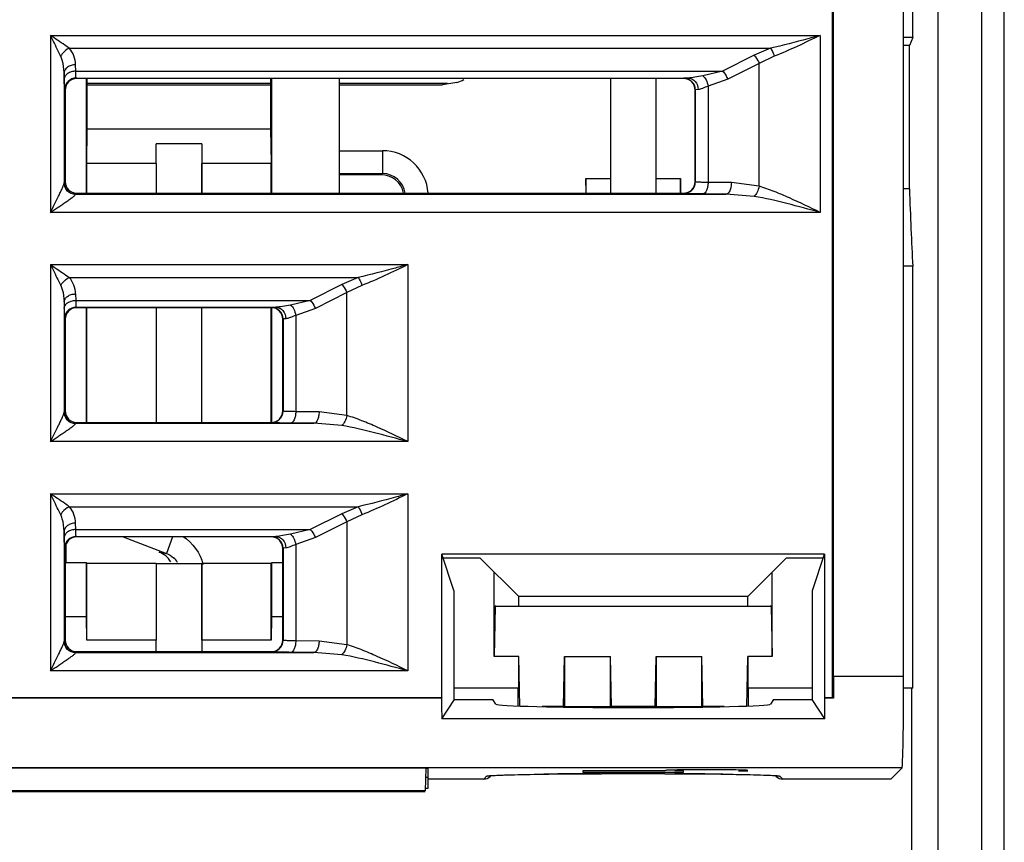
# Model space of a CAD drawing. Header units: millimetres. Extents: x 0 to 700, y 0 to 600.
# Tile 32 of 45: x 291 to 312, y 468 to 486. Entities that reach past the tile are written whole.
import ezdxf

# ---------------------------------------------------------------- set-up
doc = ezdxf.new("R2010")
doc.units = ezdxf.units.MM
doc.header["$LTSCALE"] = 39.111111
doc.layers.get('0').update_dxf_attribs({"linetype": 'CONTINUOUS'})

msp = doc.modelspace()

# ---------------------------------------------------------------- linework, layer by layer
at = {"color": 7, "linetype": 'CONTINUOUS'}
for p, q in [((308.255, 471.112), (308.255, 498.512)), ((308.276, 471.577), (308.276, 498.306)), ((312.005, 437.512), (312.005, 493.372)), ((309.807, 471.577), (309.807, 493.112)), ((310.005, 485.511), (310.005, 493.112)), ((310.564, 461.053), (310.564, 492.692)), ((310.005, 485.511), (309.807, 485.511)), ((309.933, 485.332), (309.807, 485.332)), ((309.932, 482.208), (309.933, 485.332)), ((310.005, 485.511), (309.933, 485.332)), ((305.005, 484.612), (291.755, 484.612)), ((291.973, 482.112), (291.973, 484.612)), ((291.988, 483.512), (291.988, 484.612)), ((291.988, 484.513), (295.988, 484.513)), ((291.988, 484.477), (295.988, 484.477)), ((295.988, 484.612), (295.988, 483.512)), ((296.008, 484.612), (296.008, 482.112)), ((297.49, 482.112), (297.49, 484.612)), ((297.49, 484.513), (299.849, 484.513)), ((297.49, 484.477), (299.74, 484.477)), ((300.057, 484.528), (299.74, 484.477)), ((303.405, 484.612), (303.405, 482.112)), ((304.405, 482.112), (304.405, 484.612)), ((291.505, 484.362), (291.505, 482.362)), ((305.255, 482.362), (305.255, 484.362)), ((291.977, 482.762), (291.988, 483.512)), ((291.988, 483.512), (295.988, 483.512)), ((295.988, 483.512), (296.002, 482.762)), ((293.489, 482.762), (293.488, 483.19)), ((294.488, 483.19), (293.488, 483.19)), ((294.488, 483.19), (294.489, 482.762)), ((294.488, 483.19), (294.488, 482.112)), ((291.977, 482.112), (291.977, 482.762)), ((293.489, 482.762), (291.977, 482.762)), ((293.489, 482.762), (293.489, 482.112)), ((294.489, 482.112), (294.489, 482.762)), ((296.002, 482.762), (294.489, 482.762)), ((296.002, 482.112), (296.002, 482.762)), ((298.404, 482.511), (297.49, 482.511)), ((302.876, 482.112), (302.87, 482.43)), ((302.87, 482.43), (302.87, 482.112)), ((302.87, 482.43), (303.405, 482.43)), ((304.405, 482.43), (304.94, 482.43)), ((304.934, 482.113), (304.94, 482.43)), ((304.94, 482.43), (304.94, 482.112)), ((291.755, 482.112), (305.005, 482.112)), ((309.932, 482.208), (309.807, 482.208)), ((310.005, 480.518), (309.807, 480.518)), ((310.005, 471.312), (310.005, 480.518)), ((296.005, 479.612), (291.755, 479.612)), ((291.973, 477.112), (291.973, 479.612)), ((291.977, 477.112), (291.977, 479.612)), ((293.489, 479.612), (293.489, 477.112)), ((294.489, 477.112), (294.489, 479.612)), ((296.002, 477.112), (296.002, 479.612)), ((296.008, 479.612), (296.008, 477.112)), ((291.505, 479.362), (291.505, 477.362)), ((296.255, 477.362), (296.255, 479.362)), ((291.755, 477.112), (296.005, 477.112)), ((296.005, 474.612), (291.755, 474.612)), ((291.505, 474.362), (291.505, 472.362)), ((291.525, 474.047), (291.525, 474.459)), ((296.255, 472.362), (296.255, 474.362)), ((299.727, 471.112), (299.727, 474.234)), ((308.083, 474.234), (299.727, 474.234)), ((299.991, 473.443), (299.727, 474.234)), ((300.566, 474.15), (299.755, 474.15)), ((301.405, 473.312), (300.566, 474.15)), ((306.405, 473.312), (307.243, 474.15)), ((308.055, 474.15), (307.243, 474.15)), ((307.819, 473.443), (308.083, 474.234)), ((308.083, 474.234), (308.083, 471.112)), ((291.973, 474.047), (291.525, 474.047)), ((291.973, 472.878), (291.973, 474.047)), ((291.977, 474.042), (291.973, 474.047)), ((291.977, 472.358), (291.977, 474.042)), ((291.977, 474.042), (293.489, 474.042)), ((293.488, 474.035), (294.488, 474.035)), ((293.489, 474.042), (293.489, 472.358)), ((294.488, 474.035), (294.488, 472.112)), ((294.489, 472.358), (294.489, 474.042)), ((294.489, 474.042), (296.002, 474.042)), ((296.002, 472.358), (296.002, 474.042)), ((296.008, 474.047), (296.008, 472.878)), ((296.255, 474.047), (296.008, 474.047)), ((300.87, 472.008), (300.87, 473.847)), ((306.94, 472.008), (306.94, 473.847)), ((299.991, 473.443), (299.991, 471.076)), ((306.405, 473.312), (301.405, 473.312)), ((301.405, 473.115), (301.405, 473.312)), ((306.405, 473.115), (306.405, 473.312)), ((307.819, 471.076), (307.819, 473.443)), ((300.892, 473.099), (300.87, 472.008)), ((300.892, 473.099), (300.908, 473.115)), ((300.892, 473.099), (306.918, 473.099)), ((306.918, 473.099), (306.902, 473.115)), ((306.918, 473.099), (306.94, 472.008)), ((291.505, 472.878), (291.973, 472.878)), ((291.977, 472.358), (291.973, 472.878)), ((296.008, 472.878), (296.002, 472.358)), ((296.008, 472.878), (296.255, 472.878)), ((293.489, 472.358), (291.977, 472.358)), ((293.489, 472.112), (293.489, 472.358)), ((294.489, 472.358), (294.489, 472.112)), ((296.002, 472.358), (294.489, 472.358)), ((291.755, 472.112), (296.005, 472.112)), ((301.405, 472.008), (300.87, 472.008)), ((301.427, 470.912), (301.405, 472.008)), ((301.405, 471.312), (301.405, 472.008)), ((302.383, 470.912), (302.405, 472.008)), ((302.405, 472.008), (303.405, 472.008)), ((302.405, 472.008), (302.405, 470.912)), ((303.427, 470.912), (303.405, 472.008)), ((303.405, 470.912), (303.405, 472.008)), ((304.383, 470.912), (304.405, 472.008)), ((304.405, 472.008), (305.405, 472.008)), ((304.405, 472.008), (304.405, 470.912)), ((305.427, 470.912), (305.405, 472.008)), ((305.405, 470.912), (305.405, 472.008)), ((306.383, 470.912), (306.405, 472.008)), ((306.94, 472.008), (306.405, 472.008)), ((306.405, 472.008), (306.405, 471.312)), ((308.276, 471.577), (308.273, 471.094)), ((301.405, 471.312), (299.991, 471.312)), ((301.396, 470.929), (301.396, 471.312)), ((307.819, 471.312), (306.405, 471.312)), ((306.414, 471.312), (306.414, 470.929)), ((310.005, 471.312), (309.807, 471.312)), ((309.987, 457.816), (309.987, 471.312)), ((299.721, 471.094), (255.237, 471.094)), ((255.255, 471.112), (299.727, 471.112)), ((299.727, 471.112), (299.721, 471.094)), ((299.724, 470.648), (300.002, 471.065)), ((300.002, 471.065), (299.991, 471.076)), ((300.002, 471.065), (300.841, 471.065)), ((300.905, 470.968), (300.841, 471.065)), ((302.383, 470.912), (301.917, 470.912)), ((302.396, 470.903), (302.405, 470.912)), ((302.405, 470.912), (303.405, 470.912)), ((303.424, 470.893), (303.405, 470.912)), ((304.383, 470.912), (303.427, 470.912)), ((304.386, 470.893), (304.405, 470.912)), ((304.405, 470.912), (305.405, 470.912)), ((305.414, 470.903), (305.405, 470.912)), ((305.893, 470.912), (305.427, 470.912)), ((306.969, 471.065), (306.904, 470.968)), ((306.969, 471.065), (307.808, 471.065)), ((307.808, 471.065), (307.819, 471.076)), ((308.086, 470.648), (307.808, 471.065)), ((308.083, 471.112), (308.255, 471.112)), ((308.083, 471.112), (308.089, 471.094)), ((308.273, 471.094), (308.089, 471.094)), ((308.273, 471.094), (308.255, 471.112)), ((302.383, 470.901), (303.427, 470.901)), ((304.383, 470.901), (305.427, 470.901)), ((308.086, 470.648), (299.724, 470.648)), ((299.375, 469.572), (259.375, 469.572)), ((299.375, 469.572), (299.366, 469.072)), ((299.428, 469.562), (299.375, 469.562)), ((299.428, 469.13), (299.428, 469.562)), ((300.782, 469.389), (300.8, 469.407)), ((302.582, 469.445), (302.88, 469.447)), ((304.605, 469.509), (302.805, 469.509)), ((302.805, 469.509), (302.805, 469.481)), ((302.805, 469.481), (305.005, 469.481)), ((304.264, 469.449), (304.616, 469.448)), ((304.616, 469.448), (304.951, 469.447)), ((305.005, 469.509), (304.805, 469.509)), ((305.005, 469.481), (305.005, 469.509)), ((306.205, 469.509), (306.405, 469.509)), ((307.01, 469.407), (307.028, 469.389)), ((309.773, 469.578), (309.525, 469.33)), ((299.428, 469.362), (299.371, 469.362)), ((300.641, 469.33), (299.428, 469.33)), ((309.525, 469.33), (307.169, 469.33)), ((299.366, 469.072), (259.384, 469.072)), ((259.384, 469.063), (299.366, 469.063)), ((299.367, 469.13), (299.428, 469.13))]:
    msp.add_line(p, q, dxfattribs=at)
at = {"color": 9, "linetype": 'CONTINUOUS'}
for p, q in [((311.505, 492.567), (311.505, 458.301)), ((291.182, 485.553), (291.182, 481.691)), ((291.182, 485.553), (307.985, 485.553)), ((307.985, 485.553), (307.985, 481.691)), ((291.595, 485.273), (306.901, 485.273)), ((306.542, 485.119), (305.856, 484.773)), ((306.901, 485.273), (306.542, 485.119)), ((306.984, 485.098), (306.653, 484.944)), ((291.734, 484.773), (291.732, 484.913)), ((306.653, 484.944), (305.967, 484.597)), ((306.653, 482.261), (306.653, 484.944)), ((291.485, 484.597), (291.482, 484.738)), ((291.482, 484.738), (291.482, 482.332)), ((291.734, 484.773), (305.856, 484.773)), ((305.856, 484.773), (305.427, 484.672)), ((291.744, 484.623), (305.104, 484.623)), ((291.755, 484.612), (291.744, 484.623)), ((305.01, 484.617), (305.005, 484.612)), ((305.104, 484.623), (305.01, 484.617)), ((305.967, 484.597), (305.538, 484.446)), ((291.505, 484.362), (291.494, 484.373)), ((305.26, 484.367), (305.255, 484.362)), ((305.322, 484.373), (305.26, 484.367)), ((305.26, 484.367), (305.26, 482.357)), ((305.538, 484.446), (305.538, 482.345)), ((297.49, 483.038), (298.431, 483.038)), ((298.431, 483.038), (298.431, 482.538)), ((297.49, 482.538), (298.431, 482.538)), ((298.431, 482.538), (298.404, 482.511)), ((291.482, 482.332), (291.484, 482.341)), ((291.484, 482.341), (291.505, 482.362)), ((305.26, 482.357), (305.255, 482.362)), ((306.047, 482.341), (305.538, 482.345)), ((306.653, 482.261), (306.047, 482.341)), ((291.732, 482.085), (291.734, 482.091)), ((291.734, 482.091), (291.755, 482.112)), ((291.734, 482.091), (305.936, 482.091)), ((305.01, 482.107), (305.005, 482.112)), ((305.936, 482.091), (305.427, 482.095)), ((306.542, 482.042), (305.936, 482.091)), ((307.985, 481.691), (291.182, 481.691)), ((291.182, 480.553), (291.182, 476.691)), ((291.182, 480.553), (298.985, 480.553)), ((298.985, 480.553), (298.985, 476.691)), ((291.595, 480.273), (297.901, 480.273)), ((297.901, 480.273), (297.542, 480.119)), ((297.542, 480.119), (296.856, 479.773)), ((297.653, 479.944), (296.967, 479.597)), ((297.984, 480.098), (297.653, 479.944)), ((297.653, 477.261), (297.653, 479.944)), ((291.482, 479.738), (291.485, 479.597)), ((291.482, 479.738), (291.482, 477.332)), ((291.732, 479.913), (291.734, 479.773)), ((291.734, 479.773), (296.856, 479.773)), ((296.856, 479.773), (296.427, 479.672)), ((291.744, 479.623), (296.104, 479.623)), ((291.744, 479.623), (291.755, 479.612)), ((296.01, 479.617), (296.005, 479.612)), ((296.104, 479.623), (296.01, 479.617)), ((296.967, 479.597), (296.538, 479.446)), ((291.494, 479.373), (291.505, 479.362)), ((296.26, 479.367), (296.255, 479.362)), ((296.322, 479.373), (296.26, 479.367)), ((296.26, 479.367), (296.26, 477.357)), ((296.538, 479.446), (296.538, 477.345)), ((291.484, 477.341), (291.505, 477.362)), ((296.26, 477.357), (296.255, 477.362)), ((291.482, 477.332), (291.484, 477.341)), ((297.047, 477.341), (296.538, 477.345)), ((297.653, 477.261), (297.047, 477.341)), ((291.732, 477.085), (291.734, 477.091)), ((291.734, 477.091), (291.755, 477.112)), ((291.734, 477.091), (296.936, 477.091)), ((296.01, 477.107), (296.005, 477.112)), ((296.936, 477.091), (296.427, 477.095)), ((297.542, 477.042), (296.936, 477.091)), ((298.985, 476.691), (291.182, 476.691)), ((291.182, 475.553), (291.182, 471.691)), ((291.182, 475.553), (298.985, 475.553)), ((298.985, 475.553), (298.985, 471.691)), ((291.595, 475.273), (297.901, 475.273)), ((297.901, 475.273), (297.542, 475.119)), ((297.542, 475.119), (296.856, 474.773)), ((297.984, 475.098), (297.653, 474.944)), ((291.734, 474.773), (291.732, 474.913)), ((297.653, 474.944), (296.967, 474.597)), ((297.653, 474.944), (297.653, 472.261)), ((291.485, 474.597), (291.482, 474.738)), ((291.482, 474.738), (291.482, 472.332)), ((291.734, 474.773), (296.856, 474.773)), ((291.744, 474.623), (296.104, 474.623)), ((291.755, 474.612), (291.744, 474.623)), ((292.773, 474.612), (293.714, 474.252)), ((293.851, 474.612), (293.714, 474.252)), ((296.01, 474.617), (296.005, 474.612)), ((296.104, 474.623), (296.01, 474.617)), ((296.856, 474.773), (296.427, 474.672)), ((296.967, 474.597), (296.538, 474.446)), ((291.505, 474.362), (291.494, 474.373)), ((296.26, 474.367), (296.255, 474.362)), ((296.322, 474.373), (296.26, 474.367)), ((296.26, 474.367), (296.26, 472.357)), ((296.538, 474.446), (296.538, 472.345)), ((293.557, 474.281), (293.714, 474.252)), ((291.482, 472.332), (291.484, 472.341)), ((291.484, 472.341), (291.505, 472.362)), ((296.26, 472.357), (296.255, 472.362)), ((297.047, 472.341), (296.538, 472.345)), ((297.653, 472.261), (297.047, 472.341)), ((291.732, 472.085), (291.734, 472.091)), ((291.734, 472.091), (291.755, 472.112)), ((291.734, 472.091), (296.936, 472.091)), ((296.01, 472.107), (296.005, 472.112)), ((296.936, 472.091), (296.427, 472.095)), ((297.542, 472.042), (296.936, 472.091)), ((298.985, 471.691), (291.182, 471.691)), ((308.276, 471.577), (309.807, 471.577)), ((309.773, 469.578), (253.737, 469.578)), ((301.031, 469.418), (301.052, 469.419)), ((301.914, 469.437), (301.95, 469.438)), ((303.189, 469.448), (303.21, 469.448)), ((304.595, 469.448), (304.605, 469.448)), ((304.605, 469.448), (304.616, 469.448)), ((304.616, 469.448), (304.816, 469.447)), ((305.862, 469.438), (305.896, 469.437)), ((306.758, 469.419), (306.779, 469.418)), ((300.641, 469.33), (300.705, 469.395)), ((300.716, 469.398), (300.727, 469.4)), ((307.083, 469.4), (307.093, 469.398)), ((307.104, 469.395), (307.169, 469.33))]:
    msp.add_line(p, q, dxfattribs=at)
at = {"color": 7, "linetype": 'CONTINUOUS'}
for points in [[(300.756, 469.402), (300.763, 469.403), (300.79, 469.406), (300.834, 469.409)], [(300.834, 469.409), (300.894, 469.412), (300.971, 469.416), (301.065, 469.419), (301.178, 469.423), (301.311, 469.426), (301.466, 469.43), (301.642, 469.433), (301.841, 469.436), (302.064, 469.439), (302.31, 469.442), (302.582, 469.445)], [(302.88, 469.447), (303.204, 469.448), (303.548, 469.449), (303.905, 469.45), (304.264, 469.449)], [(304.951, 469.447), (305.264, 469.444), (305.553, 469.442), (305.816, 469.439), (306.054, 469.435), (306.266, 469.431), (306.453, 469.427), (306.615, 469.423), (306.751, 469.419), (306.861, 469.415), (306.946, 469.411)], [(306.946, 469.411), (307.007, 469.407), (307.044, 469.404), (307.053, 469.403)]]:
    msp.add_lwpolyline(points, dxfattribs=at)
at = {"color": 9, "linetype": 'CONTINUOUS'}
for centre, radius, start, end in [((291.168, 484.904), 0.565, 0.8951, 40.82), ((291.744, 484.373), 0.25, 90.0211, 179.9789), ((305.01, 484.367), 0.25, 0.0211, 89.9789), ((298.431, 482.038), 1, 4.2396, 90.0036), ((298.432, 482.039), 0.5, 8.4838, 90.0292), ((291.734, 482.341), 0.25, 180.0211, 269.9789), ((305.01, 482.357), 0.25, 270.0211, 359.9789), ((291.167, 479.904), 0.565, 0.9016, 40.8135), ((291.744, 479.373), 0.25, 90.0211, 179.9789), ((296.01, 479.367), 0.25, 0.0211, 89.9789), ((291.734, 477.341), 0.25, 180.0211, 269.9789), ((296.01, 477.357), 0.25, 270.0211, 359.9789), ((291.168, 474.904), 0.565, 0.8951, 40.82), ((291.744, 474.373), 0.25, 90.0211, 179.9789), ((296.01, 474.367), 0.25, 0.0211, 89.9789), ((293.534, 473.777), 0.508, 33.2938, 48.5163), ((291.734, 472.341), 0.25, 180.0211, 269.9789), ((296.01, 472.357), 0.25, 270.0211, 359.9789), ((303.613, 342.974), 126.475, 90.19169, 90.75305), ((303.905, 288.791), 180.658, 89.78102, 90.22051), ((304.143, 335.642), 133.807, 89.26396, 89.71176)]:
    msp.add_arc(centre, radius, start, end, dxfattribs=at)
at = {"color": 7, "linetype": 'CONTINUOUS'}
for centre, major_axis, ratio, start_param, end_param in [((291.755, 484.362), (-0.177, 0.177), 0.999695, -0.785246, 0.785246), ((299.741, 485.477), (0.951, 0.315), 0.998461, -1.569493, -1.409189), ((305.005, 484.362), (-0.177, -0.177), 0.999695, 2.356347, 3.926839), ((291.755, 482.362), (0.177, 0.177), 0.999695, 2.356347, 3.926839), ((298.403, 482.01), (0.293, 0.406), 0.999518, -0.735201, 0.624325), ((305.005, 482.362), (-0.177, 0.177), 0.999695, 2.356347, 3.926839), ((310.459, 498.612), (0, 22.28), 0.034921, -3.884861, -3.764603), ((291.755, 479.362), (0.177, -0.177), 0.999695, 2.356347, 3.926839), ((296.005, 479.362), (-0.177, -0.177), 0.999695, 2.356347, 3.926839), ((291.755, 477.362), (0.177, 0.177), 0.999695, 2.356347, 3.926839), ((296.005, 477.362), (-0.177, 0.177), 0.999695, 2.356347, 3.926839), ((291.755, 474.362), (-0.177, 0.177), 0.999695, -0.785246, 0.785246), ((296.005, 474.362), (-0.177, -0.177), 0.999695, 2.356347, 3.926839), ((293.378, 473.815), (0.5, -0.046), 0.995481, 6.917309, 7.579079), ((291.755, 472.362), (0.177, 0.177), 0.999695, 2.356347, 3.926839), ((296.005, 472.362), (-0.177, 0.177), 0.999695, 2.356347, 3.926839), ((309.772, 471.577), (0, 2), 0.017455, -3.124139, -1.570796), ((299.755, 471.577), (0, 2), 0.017455, -4.468348, -4.229156), ((303.905, 470.969), (3, 0), 0.026186, -3.124139, -0.017453), ((308.055, 471.577), (0, 2), 0.017455, -2.05403, -1.814837), ((305.505, 469.518), (0.9, 0), 0.017455, 6.283185, 9.424778), ((300.641, 469.53), (0.141, 0.141), 0.999695, -2.356347, -1.570848), ((307.169, 469.53), (-0.141, 0.141), 0.999695, -4.712338, -3.926839)]:
    msp.add_ellipse(centre, major_axis=major_axis, ratio=ratio, start_param=start_param, end_param=end_param, dxfattribs=at)
at = {"color": 9, "linetype": 'CONTINUOUS'}
for points, knots in [([(291.407, 485.098), (291.39, 485.135), (291.316, 485.287), (291.24, 485.438), (291.182, 485.553)], [0, 0, 0, 0, 0.239372, 1, 1, 1, 1]), ([(291.595, 485.273), (291.563, 485.296), (291.426, 485.391), (291.288, 485.483), (291.182, 485.553)], [0, 0, 0, 0, 0.235964, 1, 1, 1, 1]), ([(307.985, 485.553), (307.895, 485.529), (307.535, 485.43), (307.174, 485.334), (306.901, 485.273)], [0, 0, 0, 0, 0.251678, 1, 1, 1, 1]), ([(307.985, 485.553), (307.818, 485.473), (307.488, 485.313), (307.153, 485.164), (306.984, 485.098)], [0, 0, 0, 0, 0.50628, 1, 1, 1, 1]), ([(291.595, 485.273), (291.535, 485.247), (291.464, 485.189), (291.417, 485.117), (291.407, 485.098)], [0, 0, 0, 0, 0.758312, 1, 1, 1, 1]), ([(291.482, 484.738), (291.481, 484.83), (291.464, 484.954), (291.421, 485.07), (291.407, 485.098)], [0, 0, 0, 0, 0.747255, 1, 1, 1, 1]), ([(306.542, 485.119), (306.553, 485.108), (306.599, 485.055), (306.633, 484.993), (306.653, 484.944)], [0, 0, 0, 0, 0.229022, 1, 1, 1, 1]), ([(306.901, 485.273), (306.909, 485.261), (306.943, 485.206), (306.969, 485.146), (306.984, 485.098)], [0, 0, 0, 0, 0.223553, 1, 1, 1, 1]), ([(291.732, 484.913), (291.7, 484.913), (291.638, 484.904), (291.557, 484.867), (291.499, 484.81), (291.483, 484.761), (291.482, 484.738)], [0, 0, 0, 0, 0.288019, 0.555938, 0.791493, 1, 1, 1, 1]), ([(291.734, 484.773), (291.702, 484.772), (291.64, 484.764), (291.559, 484.727), (291.501, 484.67), (291.485, 484.621), (291.485, 484.597)], [0, 0, 0, 0, 0.288019, 0.555938, 0.791493, 1, 1, 1, 1]), ([(291.744, 484.623), (291.743, 484.624), (291.742, 484.628), (291.741, 484.636), (291.74, 484.648), (291.738, 484.674), (291.736, 484.716), (291.735, 484.752), (291.734, 484.773)], [0, 0, 0, 0, 0.022941, 0.076117, 0.159723, 0.273122, 0.584927, 1, 1, 1, 1]), ([(305.427, 484.672), (305.368, 484.662), (305.261, 484.643), (305.153, 484.624), (305.104, 484.623)], [0, 0, 0, 0, 0.544446, 1, 1, 1, 1]), ([(305.427, 484.672), (305.456, 484.649), (305.503, 484.574), (305.529, 484.493), (305.538, 484.446)], [0, 0, 0, 0, 0.439999, 1, 1, 1, 1]), ([(305.856, 484.773), (305.867, 484.761), (305.912, 484.709), (305.947, 484.647), (305.967, 484.597)], [0, 0, 0, 0, 0.229022, 1, 1, 1, 1]), ([(291.494, 484.373), (291.492, 484.374), (291.492, 484.381), (291.491, 484.392), (291.49, 484.411), (291.489, 484.436), (291.487, 484.468), (291.486, 484.522), (291.485, 484.566), (291.485, 484.597)], [0, 0, 0, 0, 0.022106, 0.075022, 0.158572, 0.27204, 0.414384, 0.584255, 1, 1, 1, 1]), ([(305.104, 484.623), (305.132, 484.623), (305.191, 484.609), (305.288, 484.533), (305.322, 484.436), (305.322, 484.373)], [0, 0, 0, 0, 0.236229, 0.482435, 1, 1, 1, 1]), ([(305.538, 484.446), (305.497, 484.431), (305.44, 484.407), (305.369, 484.381), (305.337, 484.374), (305.322, 484.373)], [0, 0, 0, 0, 0.572484, 0.809426, 1, 1, 1, 1]), ([(291.182, 481.691), (291.212, 481.751), (291.272, 481.869), (291.345, 482.017), (291.4, 482.13), (291.436, 482.209), (291.463, 482.268), (291.477, 482.308), (291.482, 482.325), (291.482, 482.332)], [0, 0, 0, 0, 0.284255, 0.562149, 0.695192, 0.81999, 0.928307, 0.970719, 1, 1, 1, 1]), ([(291.732, 482.085), (291.668, 482.085), (291.537, 482.137), (291.482, 482.269), (291.482, 482.332)], [0, 0, 0, 0, 0.502513, 1, 1, 1, 1]), ([(305.538, 482.345), (305.5, 482.346), (305.447, 482.347), (305.38, 482.348), (305.34, 482.35), (305.308, 482.351), (305.283, 482.352), (305.27, 482.355), (305.261, 482.355), (305.26, 482.357)], [0, 0, 0, 0, 0.404835, 0.575471, 0.720457, 0.83718, 0.923594, 0.978038, 1, 1, 1, 1]), ([(305.538, 482.345), (305.538, 482.313), (305.532, 482.253), (305.509, 482.164), (305.463, 482.096), (305.427, 482.095)], [0, 0, 0, 0, 0.331436, 0.624506, 1, 1, 1, 1]), ([(306.047, 482.341), (306.046, 482.309), (306.04, 482.248), (306.018, 482.16), (305.972, 482.092), (305.936, 482.091)], [0, 0, 0, 0, 0.331436, 0.624507, 1, 1, 1, 1]), ([(305.427, 482.095), (305.371, 482.096), (305.291, 482.097), (305.19, 482.098), (305.13, 482.1), (305.082, 482.101), (305.049, 482.103), (305.03, 482.104), (305.02, 482.105), (305.014, 482.106), (305.011, 482.106), (305.01, 482.107)], [0, 0, 0, 0, 0.405155, 0.575886, 0.720945, 0.837733, 0.924156, 0.955397, 0.978476, 0.993328, 1, 1, 1, 1]), ([(306.653, 482.261), (306.644, 482.216), (306.617, 482.138), (306.57, 482.066), (306.542, 482.042)], [0, 0, 0, 0, 0.552921, 1, 1, 1, 1]), ([(307.985, 481.691), (307.763, 481.799), (307.432, 481.96), (306.987, 482.149), (306.764, 482.229), (306.653, 482.261)], [0, 0, 0, 0, 0.512032, 0.760868, 1, 1, 1, 1]), ([(291.182, 481.691), (291.238, 481.728), (291.321, 481.784), (291.431, 481.858), (291.51, 481.912), (291.584, 481.964), (291.642, 482.005), (291.682, 482.036), (291.706, 482.055), (291.723, 482.071), (291.731, 482.081), (291.732, 482.085)], [0, 0, 0, 0, 0.296934, 0.442813, 0.584938, 0.720567, 0.84443, 0.898817, 0.945176, 0.980067, 1, 1, 1, 1]), ([(307.985, 481.691), (307.744, 481.757), (307.267, 481.889), (306.784, 482.001), (306.542, 482.042)], [0, 0, 0, 0, 0.505184, 1, 1, 1, 1]), ([(291.182, 480.553), (291.202, 480.515), (291.278, 480.363), (291.353, 480.212), (291.407, 480.098)], [0, 0, 0, 0, 0.256662, 1, 1, 1, 1]), ([(291.182, 480.553), (291.218, 480.53), (291.356, 480.437), (291.494, 480.345), (291.595, 480.273)], [0, 0, 0, 0, 0.258788, 1, 1, 1, 1]), ([(298.985, 480.553), (298.895, 480.529), (298.535, 480.43), (298.174, 480.334), (297.901, 480.273)], [0, 0, 0, 0, 0.251678, 1, 1, 1, 1]), ([(298.985, 480.553), (298.818, 480.473), (298.488, 480.313), (298.153, 480.164), (297.984, 480.098)], [0, 0, 0, 0, 0.50628, 1, 1, 1, 1]), ([(291.407, 480.098), (291.417, 480.117), (291.464, 480.189), (291.535, 480.247), (291.595, 480.273)], [0, 0, 0, 0, 0.241684, 1, 1, 1, 1]), ([(297.901, 480.273), (297.909, 480.261), (297.943, 480.206), (297.969, 480.146), (297.984, 480.098)], [0, 0, 0, 0, 0.223553, 1, 1, 1, 1]), ([(291.407, 480.098), (291.421, 480.07), (291.464, 479.954), (291.481, 479.83), (291.482, 479.738)], [0, 0, 0, 0, 0.25275, 1, 1, 1, 1]), ([(297.542, 480.119), (297.553, 480.108), (297.599, 480.055), (297.633, 479.993), (297.653, 479.944)], [0, 0, 0, 0, 0.229022, 1, 1, 1, 1]), ([(291.482, 479.738), (291.483, 479.761), (291.499, 479.81), (291.557, 479.867), (291.638, 479.904), (291.7, 479.913), (291.732, 479.913)], [0, 0, 0, 0, 0.208507, 0.444062, 0.711981, 1, 1, 1, 1]), ([(291.485, 479.597), (291.485, 479.621), (291.501, 479.67), (291.559, 479.727), (291.64, 479.764), (291.702, 479.772), (291.734, 479.773)], [0, 0, 0, 0, 0.208507, 0.444062, 0.711981, 1, 1, 1, 1]), ([(291.734, 479.773), (291.735, 479.752), (291.736, 479.716), (291.738, 479.674), (291.74, 479.648), (291.741, 479.636), (291.742, 479.628), (291.743, 479.624), (291.744, 479.623)], [0, 0, 0, 0, 0.415052, 0.726861, 0.840265, 0.923876, 0.977057, 1, 1, 1, 1]), ([(296.856, 479.773), (296.867, 479.761), (296.912, 479.709), (296.947, 479.647), (296.967, 479.597)], [0, 0, 0, 0, 0.229022, 1, 1, 1, 1]), ([(291.485, 479.597), (291.485, 479.566), (291.486, 479.522), (291.487, 479.468), (291.489, 479.436), (291.49, 479.411), (291.491, 479.392), (291.492, 479.381), (291.492, 479.374), (291.494, 479.373)], [0, 0, 0, 0, 0.415725, 0.585597, 0.727946, 0.841419, 0.924974, 0.977894, 1, 1, 1, 1]), ([(296.427, 479.672), (296.368, 479.662), (296.261, 479.643), (296.153, 479.624), (296.104, 479.623)], [0, 0, 0, 0, 0.544446, 1, 1, 1, 1]), ([(296.104, 479.623), (296.132, 479.623), (296.191, 479.609), (296.288, 479.533), (296.322, 479.436), (296.322, 479.373)], [0, 0, 0, 0, 0.236229, 0.482435, 1, 1, 1, 1]), ([(296.427, 479.672), (296.456, 479.649), (296.503, 479.574), (296.529, 479.493), (296.538, 479.446)], [0, 0, 0, 0, 0.439999, 1, 1, 1, 1]), ([(296.538, 479.446), (296.497, 479.431), (296.44, 479.407), (296.369, 479.381), (296.337, 479.374), (296.322, 479.373)], [0, 0, 0, 0, 0.572484, 0.809426, 1, 1, 1, 1]), ([(291.182, 476.691), (291.212, 476.751), (291.272, 476.869), (291.345, 477.017), (291.4, 477.13), (291.436, 477.209), (291.463, 477.268), (291.477, 477.308), (291.482, 477.325), (291.482, 477.332)], [0, 0, 0, 0, 0.284255, 0.562149, 0.695192, 0.81999, 0.928307, 0.970719, 1, 1, 1, 1]), ([(291.732, 477.085), (291.668, 477.085), (291.537, 477.137), (291.482, 477.269), (291.482, 477.332)], [0, 0, 0, 0, 0.502513, 1, 1, 1, 1]), ([(296.538, 477.345), (296.5, 477.346), (296.447, 477.347), (296.38, 477.348), (296.34, 477.35), (296.308, 477.351), (296.283, 477.352), (296.27, 477.355), (296.261, 477.355), (296.26, 477.357)], [0, 0, 0, 0, 0.404835, 0.575471, 0.720457, 0.83718, 0.923594, 0.978038, 1, 1, 1, 1]), ([(296.538, 477.345), (296.538, 477.313), (296.532, 477.253), (296.509, 477.164), (296.463, 477.096), (296.427, 477.095)], [0, 0, 0, 0, 0.331436, 0.624506, 1, 1, 1, 1]), ([(297.047, 477.341), (297.046, 477.309), (297.04, 477.248), (297.018, 477.16), (296.972, 477.092), (296.936, 477.091)], [0, 0, 0, 0, 0.331436, 0.624507, 1, 1, 1, 1]), ([(297.653, 477.261), (297.644, 477.216), (297.617, 477.138), (297.57, 477.066), (297.542, 477.042)], [0, 0, 0, 0, 0.552921, 1, 1, 1, 1]), ([(298.985, 476.691), (298.763, 476.799), (298.432, 476.96), (297.987, 477.149), (297.764, 477.229), (297.653, 477.261)], [0, 0, 0, 0, 0.512032, 0.760868, 1, 1, 1, 1]), ([(291.182, 476.691), (291.238, 476.728), (291.321, 476.784), (291.431, 476.858), (291.51, 476.912), (291.584, 476.964), (291.642, 477.005), (291.682, 477.036), (291.706, 477.055), (291.723, 477.071), (291.731, 477.081), (291.732, 477.085)], [0, 0, 0, 0, 0.296934, 0.442813, 0.584938, 0.720567, 0.84443, 0.898817, 0.945176, 0.980067, 1, 1, 1, 1]), ([(296.427, 477.095), (296.371, 477.096), (296.291, 477.097), (296.19, 477.098), (296.13, 477.1), (296.082, 477.101), (296.049, 477.103), (296.03, 477.104), (296.02, 477.105), (296.014, 477.106), (296.011, 477.106), (296.01, 477.107)], [0, 0, 0, 0, 0.405155, 0.575886, 0.720945, 0.837733, 0.924156, 0.955397, 0.978476, 0.993328, 1, 1, 1, 1]), ([(298.985, 476.691), (298.744, 476.757), (298.267, 476.889), (297.784, 477.001), (297.542, 477.042)], [0, 0, 0, 0, 0.505184, 1, 1, 1, 1]), ([(291.407, 475.098), (291.39, 475.135), (291.316, 475.287), (291.24, 475.438), (291.182, 475.553)], [0, 0, 0, 0, 0.239372, 1, 1, 1, 1]), ([(291.595, 475.273), (291.563, 475.296), (291.426, 475.391), (291.288, 475.483), (291.182, 475.553)], [0, 0, 0, 0, 0.235964, 1, 1, 1, 1]), ([(298.985, 475.553), (298.895, 475.529), (298.535, 475.43), (298.174, 475.334), (297.901, 475.273)], [0, 0, 0, 0, 0.251678, 1, 1, 1, 1]), ([(298.985, 475.553), (298.818, 475.473), (298.488, 475.313), (298.153, 475.164), (297.984, 475.098)], [0, 0, 0, 0, 0.50628, 1, 1, 1, 1]), ([(291.595, 475.273), (291.535, 475.247), (291.464, 475.189), (291.417, 475.117), (291.407, 475.098)], [0, 0, 0, 0, 0.758312, 1, 1, 1, 1]), ([(297.901, 475.273), (297.909, 475.261), (297.943, 475.206), (297.969, 475.146), (297.984, 475.098)], [0, 0, 0, 0, 0.223553, 1, 1, 1, 1]), ([(291.482, 474.738), (291.481, 474.83), (291.464, 474.954), (291.421, 475.07), (291.407, 475.098)], [0, 0, 0, 0, 0.747255, 1, 1, 1, 1]), ([(297.542, 475.119), (297.553, 475.108), (297.599, 475.055), (297.633, 474.993), (297.653, 474.944)], [0, 0, 0, 0, 0.229022, 1, 1, 1, 1]), ([(291.732, 474.913), (291.7, 474.913), (291.638, 474.904), (291.557, 474.867), (291.499, 474.81), (291.483, 474.761), (291.482, 474.738)], [0, 0, 0, 0, 0.288019, 0.555938, 0.791493, 1, 1, 1, 1]), ([(291.734, 474.773), (291.702, 474.772), (291.64, 474.764), (291.559, 474.727), (291.501, 474.67), (291.485, 474.621), (291.485, 474.597)], [0, 0, 0, 0, 0.288019, 0.555938, 0.791493, 1, 1, 1, 1]), ([(291.494, 474.373), (291.492, 474.374), (291.492, 474.381), (291.491, 474.392), (291.49, 474.411), (291.489, 474.436), (291.487, 474.468), (291.486, 474.522), (291.485, 474.566), (291.485, 474.597)], [0, 0, 0, 0, 0.022106, 0.075022, 0.158572, 0.27204, 0.414384, 0.584255, 1, 1, 1, 1]), ([(291.744, 474.623), (291.743, 474.624), (291.742, 474.628), (291.741, 474.636), (291.74, 474.648), (291.738, 474.674), (291.736, 474.716), (291.735, 474.752), (291.734, 474.773)], [0, 0, 0, 0, 0.022941, 0.076117, 0.159723, 0.273122, 0.584927, 1, 1, 1, 1]), ([(296.427, 474.672), (296.368, 474.662), (296.261, 474.643), (296.153, 474.624), (296.104, 474.623)], [0, 0, 0, 0, 0.544446, 1, 1, 1, 1]), ([(296.104, 474.623), (296.132, 474.623), (296.191, 474.609), (296.288, 474.533), (296.322, 474.436), (296.322, 474.373)], [0, 0, 0, 0, 0.236229, 0.482435, 1, 1, 1, 1]), ([(296.427, 474.672), (296.456, 474.649), (296.503, 474.574), (296.529, 474.493), (296.538, 474.446)], [0, 0, 0, 0, 0.439999, 1, 1, 1, 1]), ([(296.856, 474.773), (296.867, 474.761), (296.912, 474.709), (296.947, 474.647), (296.967, 474.597)], [0, 0, 0, 0, 0.229022, 1, 1, 1, 1]), ([(296.538, 474.446), (296.497, 474.431), (296.44, 474.407), (296.369, 474.381), (296.337, 474.374), (296.322, 474.373)], [0, 0, 0, 0, 0.572484, 0.809426, 1, 1, 1, 1]), ([(291.182, 471.691), (291.212, 471.751), (291.272, 471.869), (291.345, 472.017), (291.4, 472.13), (291.436, 472.209), (291.463, 472.268), (291.477, 472.308), (291.482, 472.325), (291.482, 472.332)], [0, 0, 0, 0, 0.284255, 0.562149, 0.695192, 0.81999, 0.928307, 0.970719, 1, 1, 1, 1]), ([(291.732, 472.085), (291.668, 472.085), (291.537, 472.137), (291.482, 472.269), (291.482, 472.332)], [0, 0, 0, 0, 0.502513, 1, 1, 1, 1]), ([(296.538, 472.345), (296.5, 472.346), (296.447, 472.347), (296.38, 472.348), (296.34, 472.35), (296.308, 472.351), (296.283, 472.352), (296.27, 472.355), (296.261, 472.355), (296.26, 472.357)], [0, 0, 0, 0, 0.404835, 0.575471, 0.720457, 0.83718, 0.923594, 0.978038, 1, 1, 1, 1]), ([(296.538, 472.345), (296.538, 472.313), (296.532, 472.253), (296.509, 472.164), (296.463, 472.096), (296.427, 472.095)], [0, 0, 0, 0, 0.331436, 0.624506, 1, 1, 1, 1]), ([(297.047, 472.341), (297.046, 472.309), (297.04, 472.248), (297.018, 472.16), (296.972, 472.092), (296.936, 472.091)], [0, 0, 0, 0, 0.331436, 0.624507, 1, 1, 1, 1]), ([(297.653, 472.261), (297.644, 472.216), (297.617, 472.138), (297.57, 472.066), (297.542, 472.042)], [0, 0, 0, 0, 0.552921, 1, 1, 1, 1]), ([(298.985, 471.691), (298.763, 471.799), (298.432, 471.96), (297.987, 472.149), (297.764, 472.229), (297.653, 472.261)], [0, 0, 0, 0, 0.512032, 0.760868, 1, 1, 1, 1]), ([(291.182, 471.691), (291.238, 471.728), (291.321, 471.784), (291.431, 471.858), (291.51, 471.912), (291.584, 471.964), (291.642, 472.005), (291.682, 472.036), (291.706, 472.055), (291.723, 472.071), (291.731, 472.081), (291.732, 472.085)], [0, 0, 0, 0, 0.296934, 0.442813, 0.584938, 0.720567, 0.84443, 0.898817, 0.945176, 0.980067, 1, 1, 1, 1]), ([(296.427, 472.095), (296.371, 472.096), (296.291, 472.097), (296.19, 472.098), (296.13, 472.1), (296.082, 472.101), (296.049, 472.103), (296.03, 472.104), (296.02, 472.105), (296.014, 472.106), (296.011, 472.106), (296.01, 472.107)], [0, 0, 0, 0, 0.405155, 0.575886, 0.720945, 0.837733, 0.924156, 0.955397, 0.978476, 0.993328, 1, 1, 1, 1]), ([(298.985, 471.691), (298.744, 471.757), (298.267, 471.889), (297.784, 472.001), (297.542, 472.042)], [0, 0, 0, 0, 0.505184, 1, 1, 1, 1]), ([(300.774, 469.405), (300.79, 469.407), (300.875, 469.413), (300.961, 469.416), (301.031, 469.418)], [0, 0, 0, 0, 0.182538, 1, 1, 1, 1]), ([(301.052, 469.419), (301.109, 469.421), (301.396, 469.429), (301.684, 469.434), (301.914, 469.437)], [0, 0, 0, 0, 0.199132, 1, 1, 1, 1]), ([(305.896, 469.437), (305.982, 469.436), (306.269, 469.432), (306.557, 469.426), (306.758, 469.419)], [0, 0, 0, 0, 0.297999, 1, 1, 1, 1]), ([(306.779, 469.418), (306.806, 469.417), (306.892, 469.414), (306.978, 469.41), (307.037, 469.405)], [0, 0, 0, 0, 0.31722, 1, 1, 1, 1]), ([(300.705, 469.395), (300.706, 469.395), (300.709, 469.397), (300.713, 469.398), (300.716, 469.398)], [0, 0, 0, 0, 0.144975, 1, 1, 1, 1]), ([(300.727, 469.4), (300.73, 469.401), (300.746, 469.403), (300.762, 469.404), (300.774, 469.405)], [0, 0, 0, 0, 0.19804, 1, 1, 1, 1]), ([(307.037, 469.405), (307.041, 469.405), (307.057, 469.403), (307.072, 469.402), (307.083, 469.4)], [0, 0, 0, 0, 0.301225, 1, 1, 1, 1]), ([(307.093, 469.398), (307.095, 469.398), (307.098, 469.397), (307.103, 469.396), (307.104, 469.395)], [0, 0, 0, 0, 0.360837, 1, 1, 1, 1])]:
    msp.add_open_spline(points, degree=3, knots=knots, dxfattribs=at)
for points in [[(294.078, 474.625), (294.288, 474.49), (294.454, 474.257), (294.511, 474.014)], [(293.714, 474.252), (293.771, 474.231), (293.825, 474.198), (293.871, 474.158)]]:
    msp.add_open_spline(points, degree=3, dxfattribs=at)

doc.saveas('drawing.dxf')
